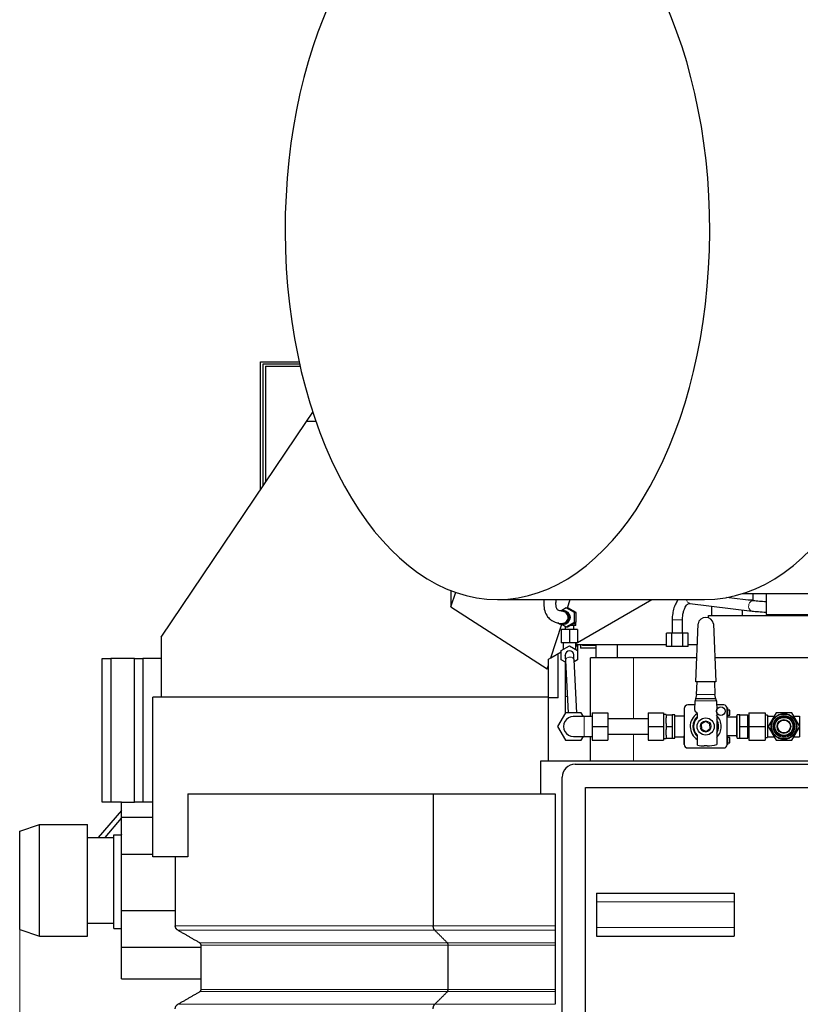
# Model space of a CAD drawing. Header units: inches. Extents: x 0 to 23760, y -13 to 16800.
# Tile 69 of 204: x 1696 to 2604, y 13748 to 14894. Entities that reach past the tile are written whole.
import ezdxf

# ---------------------------------------------------------------- set-up
doc = ezdxf.new("R2010")
doc.units = ezdxf.units.IN
doc.layers.add('254', color=7, linetype='Continuous', true_color=0xffffff)
doc.styles.add('latin_extended', font='simplex.shx')
doc.dimstyles.get("Standard").update_dxf_attribs({"dimtxt": 0.18, "dimasz": 0.18, "dimexe": 0.18, "dimexo": 0.0625, "dimgap": 0.09, "dimtad": 0, "dimtih": 1, "dimtoh": 1, "dimdec": 4, "dimzin": 0, "dimdsep": 46, "dimtxsty": 'Standard', "dimcen": 0.09, "dimadec": 0, "dimazin": 0, "dimtfac": 1, "dimtdec": 4, "dimtofl": 0, "dimtmove": 0, "dimatfit": 3, "dimfxl": 1, "dimtolj": 1, "dimtzin": 0, "dimarcsym": 0})

# ---------------------------------------------------------------- blocks, each defined once
blk = doc.blocks.new('_U1')
at = {"layer": '254', "color": 3, "linetype": 'Continuous', "lineweight": 13, "transparency": 16777216}
for p, q in [((8462.1, 14207.6), (8462.1, 10727)), ((1696.1, 13852.6), (1696.1, 10727)), ((1836.1, 10767), (8322.1, 10767))]:
    blk.add_line(p, q, dxfattribs=at)
at = {"layer": '254', "color": 3, "transparency": 16777216}
for points in [[(1836.1, 10790.4), (1836.1, 10743.7), (1696.1, 10767)], [(8322.1, 10743.7), (8322.1, 10790.4), (8462.1, 10767)]]:
    blk.add_solid(points, dxfattribs=at)
at = {"layer": 'Defpoints', "color": 0, "transparency": 16777216}
for p in [(8462.1, 14247.6), (1696.1, 13892.6), (8462.1, 10767)]:
    blk.add_point(p, dxfattribs=at)
at = {"layer": '254', "color": 2, "lineweight": 13, "transparency": 16777216, "insert": (4835.7, 10977), "char_height": 140, "attachment_point": 1, "style": 'latin_extended'}
blk.add_mtext('\\A1;6766', dxfattribs=at)

msp = doc.modelspace()

# ---------------------------------------------------------------- linework, layer by layer
at = {"layer": '254', "color": 2, "linetype": 'Continuous', "lineweight": 25}
for p, q in [((1976.083, 14346.84), (1976.083, 14496.067)), ((1976.083, 14496.067), (2021.119, 14496.067)), ((2021.784, 14493.067), (1979.083, 14493.067)), ((1979.083, 14493.067), (1979.083, 14351.285)), ((1982.083, 14490.943), (2022.266, 14490.943)), ((1982.083, 14490.943), (1982.083, 14355.735)), ((2029.857, 14426.567), (2037.042, 14437.219)), ((1860.563, 14175.578), (2029.857, 14426.567)), ((2040.629, 14426.567), (2029.857, 14426.567)), ((2197.598, 14229.773), (2197.598, 14210.743)), ((2197.598, 14210.743), (2203.211, 14227.691)), ((2251.766, 14219.284), (2492.597, 14219.284)), ((2333.134, 14209.537), (2336.362, 14219.285)), ((2345.065, 14169.353), (2431.546, 14219.283)), ((2549.613, 14217.784), (2518.36, 14221.633)), ((2537.04, 14226.313), (2616.049, 14226.313)), ((2549.252, 14218.567), (2543.253, 14218.567)), ((2549.252, 14218.567), (2549.252, 14226.315)), ((2564.432, 14226.317), (2564.432, 14201.802)), ((2197.598, 14210.743), (2309.613, 14138.511)), ((2331.907, 14209.536), (2326.795, 14206.563)), ((2331.907, 14209.536), (2333.796, 14209.536)), ((2341.336, 14204.051), (2331.907, 14209.536)), ((2343.225, 14204.051), (2333.796, 14209.536)), ((2475.679, 14214.8), (2548.146, 14205.874)), ((2500.783, 14211.709), (2500.783, 14200.568)), ((2536.978, 14200.571), (2536.978, 14207.251)), ((2328.372, 14206.566), (2327.032, 14206.566)), ((2341.336, 14204.051), (2343.225, 14204.051)), ((2341.336, 14193.081), (2341.336, 14204.051)), ((2343.225, 14193.081), (2343.225, 14204.051)), ((2455.063, 14195.817), (2455.063, 14180.317)), ((2467.055, 14195.817), (2467.063, 14195.817)), ((2467.063, 14180.317), (2467.063, 14195.817)), ((2497.431, 14200.567), (2673.473, 14200.567)), ((2497.431, 14197.802), (2497.431, 14200.567)), ((2564.432, 14201.802), (2674.295, 14201.802)), ((2313.861, 14151.337), (2326.844, 14190.543)), ((2335.563, 14184.566), (2326.063, 14184.566)), ((2326.063, 14184.566), (2326.063, 14169.066)), ((2326.795, 14190.57), (2331.907, 14187.597)), ((2327.032, 14190.566), (2328.372, 14190.566)), ((2328.122, 14189.066), (2328.122, 14189.798)), ((2329.38, 14189.066), (2328.122, 14189.066)), ((2330.563, 14188.378), (2330.563, 14184.566)), ((2331.907, 14187.597), (2341.336, 14193.081)), ((2331.907, 14187.597), (2333.796, 14187.597)), ((2333.796, 14187.597), (2343.225, 14193.081)), ((2345.063, 14184.566), (2335.563, 14184.566)), ((2335.563, 14184.566), (2335.563, 14169.066)), ((2342.018, 14189.066), (2336.322, 14189.066)), ((2340.563, 14184.566), (2340.563, 14189.066)), ((2341.336, 14193.081), (2343.225, 14193.081)), ((2342.018, 14189.066), (2342.018, 14192.379)), ((2343.003, 14189.066), (2342.018, 14189.066)), ((2343.003, 14189.066), (2343.003, 14192.952)), ((2345.063, 14184.566), (2345.063, 14169.066)), ((2482.442, 14123.339), (2485.088, 14191.057)), ((2503.201, 14191.021), (2505.77, 14123.339)), ((1860.563, 14175.578), (1860.563, 14105.567)), ((2454.712, 14180.317), (2448.361, 14180.317)), ((2448.361, 14164.817), (2448.361, 14180.317)), ((2467.414, 14180.317), (2454.712, 14180.317)), ((2454.712, 14164.817), (2454.712, 14180.317)), ((2473.764, 14180.317), (2467.414, 14180.317)), ((2467.414, 14164.817), (2467.414, 14180.317)), ((2473.764, 14164.817), (2473.764, 14180.317)), ((2335.563, 14169.066), (2326.063, 14169.066)), ((2326.063, 14160.051), (2335.563, 14165.536)), ((2328.063, 14169.066), (2328.063, 14161.206)), ((2345.063, 14169.066), (2335.563, 14169.066)), ((2335.563, 14165.536), (2345.063, 14160.051)), ((2343.063, 14161.206), (2343.063, 14169.066)), ((2343.063, 14166.019), (2345.063, 14164.904)), ((2343.064, 14168.198), (2344.571, 14169.068)), ((2448.359, 14166.567), (2343.064, 14166.567)), ((2345.063, 14166.567), (2345.063, 14164.904)), ((2345.063, 14164.904), (2345.063, 14160.051)), ((2348.347, 14166.568), (2348.347, 14162.653)), ((2366.584, 14162.653), (2348.347, 14162.653)), ((2350.804, 14166.568), (2350.804, 14165.653)), ((2366.584, 14165.653), (2350.804, 14165.653)), ((2366.583, 14151.567), (2366.583, 14166.568)), ((2391.583, 14151.567), (2391.583, 14166.568)), ((2454.712, 14164.817), (2448.361, 14164.817)), ((2467.414, 14164.817), (2454.712, 14164.817)), ((2473.764, 14164.817), (2467.414, 14164.817)), ((2484.131, 14166.567), (2473.763, 14166.567)), ((1792.083, 14150.567), (1802.083, 14150.567)), ((1792.083, 13983.567), (1792.083, 14150.567)), ((1829.439, 14150.567), (1802.083, 14150.567)), ((1802.083, 14150.567), (1802.083, 13983.567)), ((1829.439, 14150.567), (1839.439, 14150.567)), ((1829.439, 13983.567), (1829.439, 14150.567)), ((1860.563, 14150.567), (1839.439, 14150.567)), ((1839.439, 14150.567), (1839.439, 13983.567)), ((2311.063, 14149.722), (2313.861, 14151.337)), ((2311.063, 14142.888), (2311.063, 14149.722)), ((2313.861, 14151.337), (2326.064, 14158.383)), ((2322.477, 14105.067), (2322.477, 14156.312)), ((2326.063, 14149.081), (2326.063, 14160.051)), ((2330.57, 14154.296), (2330.563, 14154.566)), ((2345.063, 14160.051), (2345.063, 14149.081)), ((2410.148, 14151.567), (2360.21, 14151.567)), ((2360.21, 14083.068), (2360.21, 14151.567)), ((2391.583, 14151.567), (2366.583, 14151.567)), ((2483.544, 14151.567), (2391.583, 14151.567)), ((2483.55, 14151.567), (2410.148, 14151.567)), ((2663.561, 14151.567), (2504.7, 14151.567)), ((2309.613, 14138.511), (2311.063, 14142.888)), ((2309.613, 14138.511), (2311.063, 14139.951)), ((2311.063, 14139.951), (2311.063, 14142.888)), ((2311.063, 14105.567), (2311.063, 14139.951)), ((2331.008, 14146.226), (2326.063, 14149.081)), ((2330.563, 14146.483), (2330.563, 14134.566)), ((2330.887, 14148.446), (2334.188, 14087.568)), ((2344.203, 14087.567), (2340.873, 14148.988)), ((2345.063, 14149.081), (2340.995, 14146.733)), ((2330.563, 14134.567), (2330.563, 14106.567)), ((2505.77, 14123.339), (2482.442, 14123.339)), ((2483.378, 14108.869), (2483.943, 14123.339)), ((2504.269, 14123.339), (2504.818, 14108.869)), ((1851.063, 13920.067), (1851.063, 14105.567)), ((2311.063, 14105.567), (1851.063, 14105.567)), ((2311.063, 14031.568), (2311.063, 14105.567)), ((2322.477, 14105.067), (2311.063, 14105.067)), ((2330.563, 14106.568), (2330.563, 14087.113)), ((2482.282, 14103.87), (2481.791, 14101.627)), ((2483.378, 14108.87), (2482.282, 14103.87)), ((2505.876, 14103.87), (2482.282, 14103.87)), ((2505.876, 14103.87), (2504.818, 14108.87)), ((2506.405, 14101.369), (2505.876, 14103.87)), ((2468.863, 14093.108), (2468.863, 14092.702)), ((2469.099, 14093.108), (2468.863, 14093.108)), ((2468.863, 14092.702), (2468.863, 14092.111)), ((2469.065, 14092.702), (2468.863, 14092.702)), ((2469.063, 14092.574), (2469.063, 14050.574)), ((2481.578, 14096.574), (2473.063, 14096.574)), ((2481.377, 14090.407), (2481.735, 14101.37)), ((2481.735, 14101.37), (2481.791, 14101.37)), ((2481.791, 14101.627), (2481.791, 14101.37)), ((2506.405, 14101.37), (2506.815, 14089.994)), ((2515.063, 14096.574), (2506.577, 14096.574)), ((2519.263, 14093.108), (2519.027, 14093.108)), ((2519.263, 14092.702), (2519.061, 14092.702)), ((2519.063, 14050.574), (2519.063, 14092.574)), ((2519.263, 14093.108), (2519.263, 14092.702)), ((2519.263, 14092.702), (2519.263, 14092.111)), ((2330.825, 14087.567), (2321.588, 14071.567)), ((2349.3, 14087.567), (2330.825, 14087.567)), ((2351.899, 14083.067), (2349.3, 14087.567)), ((2362.063, 14083.067), (2352.563, 14083.067)), ((2362.063, 14087.567), (2362.063, 14071.567)), ((2380.063, 14087.567), (2380.063, 14071.567)), ((2427.063, 14087.567), (2445.063, 14087.567)), ((2427.063, 14087.567), (2427.063, 14071.567)), ((2445.063, 14087.567), (2445.063, 14071.567)), ((2448.063, 14085.57), (2445.063, 14085.57)), ((2448.063, 14085.067), (2448.063, 14085.57)), ((2448.063, 14085.067), (2455.063, 14085.067)), ((2448.063, 14085.067), (2448.063, 14081.536)), ((2448.063, 14075.103), (2448.063, 14081.536)), ((2458.063, 14085.07), (2455.037, 14085.07)), ((2455.063, 14085.067), (2455.063, 14078.506)), ((2458.063, 14058.07), (2458.063, 14085.07)), ((2468.863, 14083.57), (2458.063, 14083.57)), ((2468.863, 14092.111), (2468.863, 14086.982)), ((2469.063, 14092.111), (2468.863, 14092.111)), ((2468.863, 14086.982), (2468.863, 14082.445)), ((2469.063, 14086.982), (2468.863, 14086.982)), ((2469.063, 14082.445), (2468.863, 14082.445)), ((2483.979, 14086.91), (2481.962, 14088.928)), ((2484.564, 14082.95), (2484.564, 14085.496)), ((2506.815, 14088.552), (2506.815, 14050.62)), ((2519.263, 14092.111), (2519.063, 14092.111)), ((2519.263, 14086.982), (2519.063, 14086.982)), ((2519.263, 14082.445), (2519.063, 14082.445)), ((2530.063, 14082.22), (2519.063, 14082.22)), ((2519.263, 14092.111), (2519.263, 14086.982)), ((2522.063, 14090.574), (2519.263, 14090.574)), ((2519.263, 14086.982), (2519.263, 14082.445)), ((2519.263, 14084.574), (2522.063, 14084.574)), ((2519.263, 14082.445), (2519.263, 14082.22)), ((2522.063, 14084.574), (2522.063, 14090.574)), ((2530.063, 14059.379), (2530.063, 14083.769)), ((2530.813, 14083.769), (2530.063, 14083.769)), ((2530.813, 14058.074), (2530.813, 14085.074)), ((2533.913, 14085.074), (2530.813, 14085.074)), ((2533.913, 14085.074), (2543.163, 14085.074)), ((2533.913, 14078.324), (2533.913, 14085.074)), ((2543.163, 14071.574), (2543.163, 14085.074)), ((2544.163, 14082.549), (2543.163, 14082.549)), ((2544.163, 14087.574), (2563.063, 14087.574)), ((2544.163, 14087.574), (2544.163, 14071.574)), ((2563.063, 14087.574), (2563.063, 14071.574)), ((2566.063, 14084.574), (2563.063, 14084.574)), ((2566.063, 14084.574), (2566.063, 14083.574)), ((2566.063, 14083.574), (2573.516, 14083.574)), ((2566.063, 14083.574), (2566.063, 14081.904)), ((2566.063, 14081.904), (2566.063, 14073.244)), ((2575.825, 14087.574), (2566.588, 14071.574)), ((2594.3, 14087.574), (2575.825, 14087.574)), ((2603.538, 14071.574), (2594.3, 14087.574)), ((2596.61, 14083.574), (2603.063, 14083.574)), ((2603.063, 14083.574), (2603.063, 14072.397)), ((2321.588, 14071.567), (2330.825, 14055.567)), ((2362.063, 14071.567), (2362.063, 14055.567)), ((2427.063, 14080.567), (2380.063, 14080.567)), ((2380.063, 14071.567), (2380.063, 14055.567)), ((2427.063, 14071.567), (2427.063, 14055.567)), ((2427.063, 14071.567), (2445.063, 14071.567)), ((2445.063, 14071.567), (2445.063, 14055.567)), ((2448.063, 14075.103), (2448.063, 14071.567)), ((2448.063, 14071.567), (2448.063, 14068.025)), ((2448.063, 14071.567), (2455.063, 14071.567)), ((2455.063, 14078.133), (2455.063, 14071.567)), ((2455.063, 14071.567), (2455.063, 14058.067)), ((2493.655, 14077.329), (2488.872, 14074.097)), ((2488.872, 14074.097), (2489.279, 14068.338)), ((2498.847, 14074.803), (2493.655, 14077.329)), ((2499.254, 14069.043), (2498.847, 14074.803)), ((2533.913, 14071.574), (2533.913, 14078.324)), ((2533.913, 14071.574), (2543.163, 14071.574)), ((2533.913, 14064.824), (2533.913, 14071.574)), ((2543.163, 14058.074), (2543.163, 14071.574)), ((2544.163, 14071.574), (2544.163, 14055.574)), ((2544.163, 14071.574), (2563.063, 14071.574)), ((2563.063, 14071.574), (2563.063, 14055.574)), ((2566.063, 14073.244), (2566.063, 14071.574)), ((2566.063, 14071.574), (2566.063, 14069.904)), ((2566.063, 14071.574), (2566.588, 14071.574)), ((2566.063, 14069.904), (2566.063, 14061.244)), ((2566.588, 14071.574), (2575.825, 14055.574)), ((2594.3, 14055.574), (2603.538, 14071.574)), ((2603.063, 14070.751), (2603.063, 14059.574)), ((2604.063, 14071.566), (2603.534, 14071.566)), ((2349.3, 14055.567), (2351.898, 14060.067)), ((2352.563, 14060.067), (2362.063, 14060.067)), ((2360.21, 14031.567), (2360.21, 14060.069)), ((2380.063, 14062.567), (2427.063, 14062.567)), ((2448.063, 14061.614), (2448.063, 14068.025)), ((2448.063, 14061.614), (2448.063, 14058.067)), ((2448.063, 14057.57), (2448.063, 14058.067)), ((2448.063, 14058.067), (2455.063, 14058.067)), ((2455.063, 14058.07), (2458.063, 14058.07)), ((2458.063, 14059.57), (2468.863, 14059.57)), ((2468.863, 14060.325), (2468.863, 14060.536)), ((2469.063, 14060.536), (2468.863, 14060.536)), ((2468.863, 14055.363), (2468.863, 14060.325)), ((2469.063, 14060.325), (2468.863, 14060.325)), ((2484.552, 14049.821), (2484.554, 14060.201)), ((2489.279, 14068.338), (2494.47, 14065.811)), ((2494.47, 14065.811), (2499.254, 14069.043)), ((2519.063, 14060.92), (2530.063, 14060.92)), ((2519.263, 14060.536), (2519.063, 14060.536)), ((2519.263, 14060.325), (2519.063, 14060.325)), ((2519.263, 14060.92), (2519.263, 14060.536)), ((2519.263, 14060.536), (2519.263, 14060.325)), ((2519.263, 14060.325), (2519.263, 14055.363)), ((2522.063, 14058.574), (2519.263, 14058.574)), ((2522.063, 14052.574), (2522.063, 14058.574)), ((2530.063, 14059.379), (2530.813, 14059.379)), ((2530.813, 14058.074), (2533.913, 14058.074)), ((2533.913, 14058.074), (2533.913, 14064.824)), ((2533.913, 14058.074), (2543.163, 14058.074)), ((2543.163, 14060.599), (2544.163, 14060.599)), ((2563.063, 14058.574), (2566.063, 14058.574)), ((2566.063, 14061.244), (2566.063, 14059.574)), ((2566.063, 14059.574), (2566.063, 14058.574)), ((2566.063, 14059.574), (2573.516, 14059.574)), ((2596.61, 14059.574), (2603.063, 14059.574)), ((2330.825, 14055.567), (2349.3, 14055.567)), ((2362.063, 14055.567), (2380.063, 14055.567)), ((2427.063, 14055.567), (2445.063, 14055.567)), ((2445.063, 14057.57), (2448.063, 14057.57)), ((2468.863, 14050.612), (2468.863, 14055.363)), ((2469.063, 14055.363), (2468.863, 14055.363)), ((2468.863, 14050.612), (2468.863, 14050.171)), ((2469.063, 14050.612), (2468.863, 14050.612)), ((2469.083, 14050.171), (2468.863, 14050.171)), ((2473.063, 14046.574), (2515.063, 14046.574)), ((2495.763, 14048.87), (2492.362, 14048.87)), ((2519.263, 14050.171), (2519.042, 14050.171)), ((2519.263, 14055.363), (2519.063, 14055.363)), ((2519.263, 14050.612), (2519.063, 14050.612)), ((2519.263, 14055.363), (2519.263, 14050.612)), ((2519.263, 14052.574), (2522.063, 14052.574)), ((2519.263, 14050.612), (2519.263, 14050.171)), ((2544.163, 14055.574), (2563.063, 14055.574)), ((2575.825, 14055.574), (2594.3, 14055.574)), ((2302.063, 14031.567), (2878.063, 14031.567)), ((2302.063, 13993.057), (2302.063, 14031.567)), ((2342.063, 14027.567), (2878.057, 14027.567)), ((2327.063, 13358.567), (2327.063, 14012.567)), ((2354.063, 14000.567), (2878.056, 14000.567)), ((2354.063, 13370.567), (2354.063, 14000.567)), ((1891.6, 13993.067), (1891.6, 13920.067)), ((1891.6, 13993.067), (2177.119, 13993.067)), ((2177.119, 13993.067), (2319.063, 13993.067)), ((2177.119, 13993.067), (2177.119, 13839.663)), ((2319.063, 13993.067), (2319.063, 13839.663)), ((1802.083, 13983.567), (1792.083, 13983.567)), ((1814.583, 13983.567), (1802.083, 13983.567)), ((1814.583, 13966.027), (1814.583, 13983.567)), ((1814.583, 13983.567), (1829.439, 13983.567)), ((1839.439, 13983.567), (1829.439, 13983.567)), ((1851.063, 13983.567), (1839.439, 13983.567)), ((1814.584, 13973.851), (1787.446, 13942.569)), ((1696.083, 13949.648), (1719.083, 13957.567)), ((1719.083, 13827.567), (1719.083, 13957.567)), ((1719.083, 13957.567), (1775.083, 13957.567)), ((1719.083, 13827.567), (1719.083, 13957.567)), ((1775.083, 13827.567), (1775.083, 13957.567)), ((1795.389, 13942.568), (1814.583, 13964.694)), ((1814.583, 13966.027), (1851.064, 13966.027)), ((1814.583, 13945.567), (1814.583, 13966.027)), ((1696.083, 13835.487), (1696.083, 13949.648)), ((1805.583, 13945.567), (1814.583, 13945.567)), ((1805.583, 13836.567), (1805.583, 13945.567)), ((1814.583, 13945.849), (1814.338, 13945.567)), ((1814.583, 13932.067), (1814.583, 13945.567)), ((1775.083, 13942.567), (1805.583, 13942.567)), ((1814.583, 13923.067), (1814.583, 13932.067)), ((1814.583, 13857.567), (1814.583, 13923.067)), ((1814.583, 13923.067), (1851.064, 13923.067)), ((1891.6, 13920.067), (1851.063, 13920.067)), ((1877.063, 13920.067), (1877.063, 13839.663)), ((2367.063, 13877.567), (2367.063, 13867.567)), ((2367.063, 13877.567), (2527.063, 13877.567)), ((2527.063, 13877.567), (2527.063, 13867.567)), ((2367.063, 13867.567), (2367.063, 13837.567)), ((2527.063, 13867.567), (2527.063, 13837.567)), ((1814.583, 13848.567), (1814.583, 13857.567)), ((1814.583, 13857.567), (1877.062, 13857.567)), ((1775.083, 13842.567), (1805.583, 13842.567)), ((1814.583, 13836.567), (1814.583, 13848.567)), ((1696.083, 13835.487), (1719.083, 13827.567)), ((1805.583, 13836.567), (1814.583, 13836.567)), ((1814.583, 13814.607), (1814.583, 13836.567)), ((2319.063, 13839.663), (2319.063, 13834.467)), ((2367.063, 13837.567), (2367.063, 13827.567)), ((2527.063, 13837.567), (2527.063, 13827.567)), ((1719.083, 13827.567), (1775.083, 13827.567)), ((2319.063, 13819.745), (2319.063, 13817.146)), ((2367.063, 13827.567), (2527.063, 13827.567)), ((1814.583, 13778.017), (1814.583, 13814.607)), ((1814.583, 13814.607), (1907.061, 13814.607)), ((1907.063, 13765.611), (1907.063, 13817.146)), ((2194.439, 13765.611), (2194.439, 13817.146)), ((2319.063, 13817.146), (2319.063, 13765.611)), ((1814.583, 13778.017), (1907.061, 13778.017))]:
    msp.add_line(p, q, dxfattribs=at)
at = {"layer": '254', "color": 110, "linetype": 'Continuous', "lineweight": 13}
for p, q in [((2455.063, 14195.817), (2467.055, 14195.817)), ((2410.148, 14080.568), (2410.148, 14151.567)), ((2330.887, 14148.446), (2330.887, 14148.446)), ((2331.64, 14134.567), (2330.564, 14134.567)), ((2333.157, 14106.567), (2330.563, 14106.567)), ((2481.791, 14101.37), (2506.405, 14101.37)), ((2352.563, 14083.067), (2352.563, 14060.067)), ((2410.148, 14031.567), (2410.148, 14062.568)), ((2367.063, 13867.567), (2527.063, 13867.567)), ((2178.851, 13834.467), (1880.063, 13834.467)), ((2319.063, 13834.467), (2178.851, 13834.467)), ((2367.063, 13837.567), (2527.063, 13837.567)), ((2193.573, 13819.745), (1905.563, 13819.745)), ((2319.063, 13819.745), (2193.573, 13819.745)), ((2194.439, 13817.146), (1907.063, 13817.146)), ((2319.063, 13817.146), (2194.439, 13817.146)), ((2193.573, 13763.013), (1905.562, 13763.013)), ((2194.439, 13765.611), (1907.063, 13765.611)), ((2319.063, 13763.013), (2193.573, 13763.013)), ((2319.063, 13765.611), (2194.439, 13765.611)), ((2178.851, 13748.29), (1880.063, 13748.29)), ((2319.063, 13748.29), (2178.851, 13748.29))]:
    msp.add_line(p, q, dxfattribs=at)
at = {"layer": '254', "color": 2, "linetype": 'Continuous', "lineweight": 25}
for centre, radius in [((2511.763, 14089.274), 5), ((2494.063, 14071.57), 10), ((2585.063, 14071.574), 15), ((2585.063, 14071.574), 14.5), ((2585.063, 14071.574), 12.5), ((2585.063, 14071.574), 11.3), ((2585.063, 14071.574), 10.5), ((2585.063, 14071.574), 8), ((2585.063, 14071.574), 7.5)]:
    msp.add_circle(centre, radius, dxfattribs=at)
at = {"layer": '254', "color": 110, "linetype": 'Continuous', "lineweight": 13}
for centre, radius in [((2585.063, 14071.574), 12.7), ((2494.063, 14071.57), 6.5)]:
    msp.add_circle(centre, radius, dxfattribs=at)
at = {"layer": '254', "color": 2, "linetype": 'Continuous', "lineweight": 25}
for centre, radius, start, end in [((2493.923, 14189.341), 9, 89.000266, 169.00297), ((2494.358, 14189.343), 9, 10.743611, 91.77025), ((2335.563, 14154.566), 5, 3.076875, 180), ((2473.063, 14092.574), 4, 90, 180), ((2515.063, 14092.574), 4, 0, 90), ((2340.063, 14071.567), 11.5, 90.0225, 270.028125), ((2494.063, 14071.574), 18.075, 123.21, 238.258125), ((2494.063, 14071.57), 15, 129.285, 230.653125), ((2494.063, 14071.57), 14.178, 135.298546, 224.648722), ((2483.376, 14090.342), 2, 178.132409, 224.993909), ((2482.564, 14085.496), 2, 359.993909, 44.993909), ((2482.564, 14082.95), 2, 315.298546, 359.993909), ((2494.063, 14071.574), 18.075, 314.004375, 45.99), ((2494.063, 14071.57), 15, 328.23, 31.775625), ((2482.554, 14060.201), 2, 359.993909, 44.648722), ((2473.063, 14050.574), 4, 180, 270), ((2494.062, 14095.402), 46.562, 258.214797, 267.906761), ((2494.062, 14095.402), 46.562, 272.093239, 285.895401), ((2515.063, 14050.574), 4, 270, 360), ((2342.063, 14012.567), 15, 90, 180)]:
    msp.add_arc(centre, radius, start, end, dxfattribs=at)
for centre, major_axis, ratio, start_param, end_param in [((2251.766, 14649.784), (0, 430.5), 0.57357644, 0.11095348, 6.17223182), ((2492.597, 14649.784), (0, 430.5), 0.57357644, 3.14159265, 6.17223182), ((2327.032, 14198.566), (0, -8), 0.99254615, 0, 3.50776744), ((2328.372, 14198.566), (0, -8), 0.99254615, 0.00008106, 3.14157554), ((2331.907, 14198.566), (0, -5), 0.99254615, 0.83191589, 2.30974071), ((2327.032, 14198.566), (0, -8), 0.99254615, 5.59005432, 6.20266488), ((2327.032, 14198.566), (0, -8), 0.99254615, 6.20266488, 6.28318531)]:
    msp.add_ellipse(centre, major_axis=major_axis, ratio=ratio, start_param=start_param, end_param=end_param, dxfattribs=at)
at = {"layer": '254', "color": 110, "linetype": 'Continuous', "lineweight": 13}
for centre, major_axis, ratio, start_param, end_param in [((2476.413, 14220.755), (0.734, 5.955), 0.8171153, 1.91939034, 3.14156805), ((2548.88, 14211.829), (0.734, 5.955), 0.8171153, 0.00007357, 3.14539687), ((2335.88, 14148.717), (-4.993, -0.271), 0.70711089, 4.67407008, 6.28318531), ((2335.88, 14148.717), (-4.993, -0.271), 0.70711089, 3.14156192, 4.67407008)]:
    msp.add_ellipse(centre, major_axis=major_axis, ratio=ratio, start_param=start_param, end_param=end_param, dxfattribs=at)
at = {"layer": '254', "color": 2, "linetype": 'Continuous', "lineweight": 25}
for points, knots in [([(2305.724, 14219.182), (2305.597, 14217.343), (2305.512, 14212.828), (2306.468, 14205.816), (2309.468, 14199.628), (2313.31, 14195.98), (2316.35, 14194.07), (2321.211, 14192.004), (2324.779, 14191.328), (2327.174, 14191.591)], [0, 0, 0, 0, 0.09955231, 0.25089482, 0.41874569, 0.54089624, 0.60401447, 0.6982024, 1, 1, 1, 1]), ([(2326.886, 14205.586), (2326.23, 14205.449), (2325.062, 14205.59), (2322.233, 14206.806), (2321.346, 14207.599), (2320.088, 14209.846), (2319.715, 14213.966), (2319.934, 14217.416), (2320.148, 14219.185)], [0, 0, 0, 0, 0.30188732, 0.46672404, 0.59413943, 0.75029011, 0.88053932, 1, 1, 1, 1]), ([(2462.072, 14219.336), (2461.127, 14218.089), (2459.242, 14215.074), (2456.967, 14209.547), (2455.436, 14202.883), (2455.075, 14198.23), (2455.063, 14195.817)], [0, 0, 0, 0, 0.2128109, 0.46571431, 0.73025055, 1, 1, 1, 1]), ([(2467.062, 14195.817), (2467.06, 14197.662), (2467.271, 14201.019), (2468.208, 14205.548), (2469.514, 14209.104), (2471.411, 14212.498), (2473.762, 14214.678), (2475.113, 14214.976), (2475.697, 14214.798)], [0, 0, 0, 0, 0.16103747, 0.30753547, 0.44482159, 0.57272337, 0.79854602, 1, 1, 1, 1]), ([(2564.396, 14216.62), (2561.556, 14216.77), (2555.82, 14217.139), (2551.538, 14217.551), (2549.595, 14217.786)], [0, 0, 0, 0, 0.47475505, 1, 1, 1, 1]), ([(2327.172, 14191.591), (2328.559, 14191.627), (2331.751, 14192.675), (2334.624, 14197.317), (2333.29, 14203.103), (2329.584, 14205.431), (2327.361, 14205.594), (2326.956, 14205.588)], [0, 0, 0, 0, 0.19146334, 0.44235715, 0.69325096, 0.94414477, 1, 1, 1, 1]), ([(2548.164, 14205.872), (2550.223, 14205.623), (2554.907, 14205.172), (2561.201, 14204.771), (2564.424, 14204.606)], [0, 0, 0, 0, 0.5064429, 1, 1, 1, 1]), ([(2330.57, 14154.295), (2330.57, 14154.292), (2330.584, 14154.037), (2330.646, 14152.896), (2330.747, 14151.031), (2330.837, 14149.38), (2330.887, 14148.446)], [0, 0, 0, 0, 0.25001222, 0.5, 0.74998778, 1, 1, 1, 1]), ([(2340.873, 14148.988), (2340.822, 14149.921), (2340.732, 14151.572), (2340.631, 14153.438), (2340.569, 14154.578), (2340.556, 14154.834), (2340.555, 14154.837)], [0, 0, 0, 0, 0.25001222, 0.5, 0.74998778, 1, 1, 1, 1]), ([(2330.563, 14146.564), (2330.563, 14146.265), (2330.563, 14144.36), (2330.563, 14140.422), (2330.563, 14136.584), (2330.563, 14134.567)], [0, 0, 0, 0, 0.08718415, 0.54324842, 1, 1, 1, 1]), ([(2330.563, 14106.567), (2330.563, 14103.814), (2330.563, 14098.733), (2330.565, 14091.94), (2330.567, 14087.39), (2330.569, 14086.354), (2330.57, 14086.296)], [0, 0, 0, 0, 0.24879808, 0.49843957, 0.74889267, 1, 1, 1, 1]), ([(2352.563, 14083.067), (2351.368, 14083.067), (2349.549, 14083.067), (2346.574, 14083.067), (2343.825, 14083.067), (2341.762, 14083.067), (2340.403, 14083.067), (2340.07, 14083.067), (2340.063, 14083.067)], [0, 0, 0, 0, 0.1787259, 0.28236411, 0.48433827, 0.68178961, 0.79259341, 1, 1, 1, 1]), ([(2340.063, 14060.067), (2340.067, 14060.067), (2340.323, 14060.067), (2341.444, 14060.067), (2343.339, 14060.067), (2346.019, 14060.067), (2349.124, 14060.067), (2351.165, 14060.067), (2352.563, 14060.067)], [0, 0, 0, 0, 0.1787264, 0.28236435, 0.48433816, 0.68178917, 0.79259278, 1, 1, 1, 1])]:
    msp.add_open_spline(points, degree=3, knots=knots, dxfattribs=at)
at = {"layer": '254', "color": 110, "linetype": 'Continuous', "lineweight": 13}
for points, degree in [([(2504.818, 14108.87), (2497.671, 14108.87), (2490.525, 14108.87), (2483.378, 14108.87)], 3), ([(2455.063, 14078.506), (2455.063, 14078.383), (2455.063, 14078.258), (2455.063, 14078.133)], 3), ([(1877.063, 13839.663), (2177.119, 13839.663)], 1), ([(2177.119, 13839.663), (2319.063, 13839.663)], 1)]:
    msp.add_open_spline(points, degree=degree, dxfattribs=at)
at = {"layer": '254', "color": 2, "linetype": 'Continuous', "lineweight": 25}
for points, degree in [([(2362.063, 14087.567), (2380.063, 14087.567)], 1), ([(2362.063, 14071.567), (2380.063, 14071.567)], 1), ([(1905.563, 13819.745), (1892.813, 13827.106), (1880.063, 13834.467)], 2), ([(2193.573, 13819.745), (2186.212, 13827.106), (2178.851, 13834.467)], 2), ([(2319.063, 13834.467), (2319.063, 13827.106), (2319.063, 13819.745)], 2), ([(1880.063, 13748.29), (1892.812, 13755.651), (1905.562, 13763.013)], 2), ([(2178.851, 13748.29), (2186.212, 13755.651), (2193.573, 13763.013)], 2), ([(2319.063, 13763.013), (2319.063, 13755.651), (2319.063, 13748.29)], 2)]:
    msp.add_open_spline(points, degree=degree, dxfattribs=at)
for points, weights in [([(1880.063, 13834.467), (1877.063, 13836.199), (1877.063, 13839.663)], [1, 0.866025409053, 1]), ([(2178.851, 13834.467), (2177.119, 13836.199), (2177.119, 13839.663)], [1, 0.866025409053, 1]), ([(1907.063, 13817.146), (1907.063, 13818.879), (1905.563, 13819.745)], [1, 0.866025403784, 1]), ([(2194.439, 13817.146), (2194.439, 13818.879), (2193.573, 13819.745)], [1, 0.866025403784, 1]), ([(1905.562, 13763.013), (1907.062, 13763.879), (1907.063, 13765.611)], [1, 0.866025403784, 1]), ([(2193.573, 13763.013), (2194.439, 13763.879), (2194.439, 13765.611)], [1, 0.866025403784, 1]), ([(2319.063, 13765.611), (2319.063, 13763.879), (2319.063, 13763.013)], [1, 0.866025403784, 1]), ([(1877.063, 13743.094), (1877.063, 13746.558), (1880.063, 13748.29)], [1, 0.866025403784, 1]), ([(2177.119, 13743.094), (2177.119, 13746.558), (2178.851, 13748.29)], [1, 0.866025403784, 1])]:
    msp.add_rational_spline(points, weights, degree=2, dxfattribs=at)

# ---------------------------------------------------------------- dimensions: what is measured, and where the dimension line sits
at = {"layer": '254', "color": 2, "linetype": 'Continuous', "lineweight": 13}
dim = msp.add_linear_dim(base=(8462.063, 10767.048), p1=(1696.083, 13892.567), p2=(8462.063, 14247.559), dimstyle='Standard', override={"dimscale": 40, "dimtxt": 3.5, "dimasz": 3.5, "dimexe": 1, "dimexo": 1, "dimgap": 1.75, "dimtad": 1, "dimtih": 1, "dimtoh": 0, "dimdec": 0, "dimlfac": 1, "dimzin": 8, "dimdsep": 46, "dimlunit": 2, "dimtxsty": 'latin_extended', "dimsah": 1, "dimse1": 0, "dimse2": 0, "dimsd1": 0, "dimsd2": 0, "dimclrd": 3, "dimclre": 3, "dimclrt": 2, "dimtol": 0, "dimtm": -0.1, "dimtfac": 0.714286, "dimtdec": 3, "dimtofl": 1, "dimtmove": 0, "dimtzin": 8, "dimlwd": 13, "dimlwe": 13}, dxfattribs=at)
dim.commit()
dim.dimension.update_dxf_attribs({"geometry": '_U1', "text_midpoint": (5079.073, 10767.048), "dimtype": 160})

doc.saveas('drawing.dxf')
